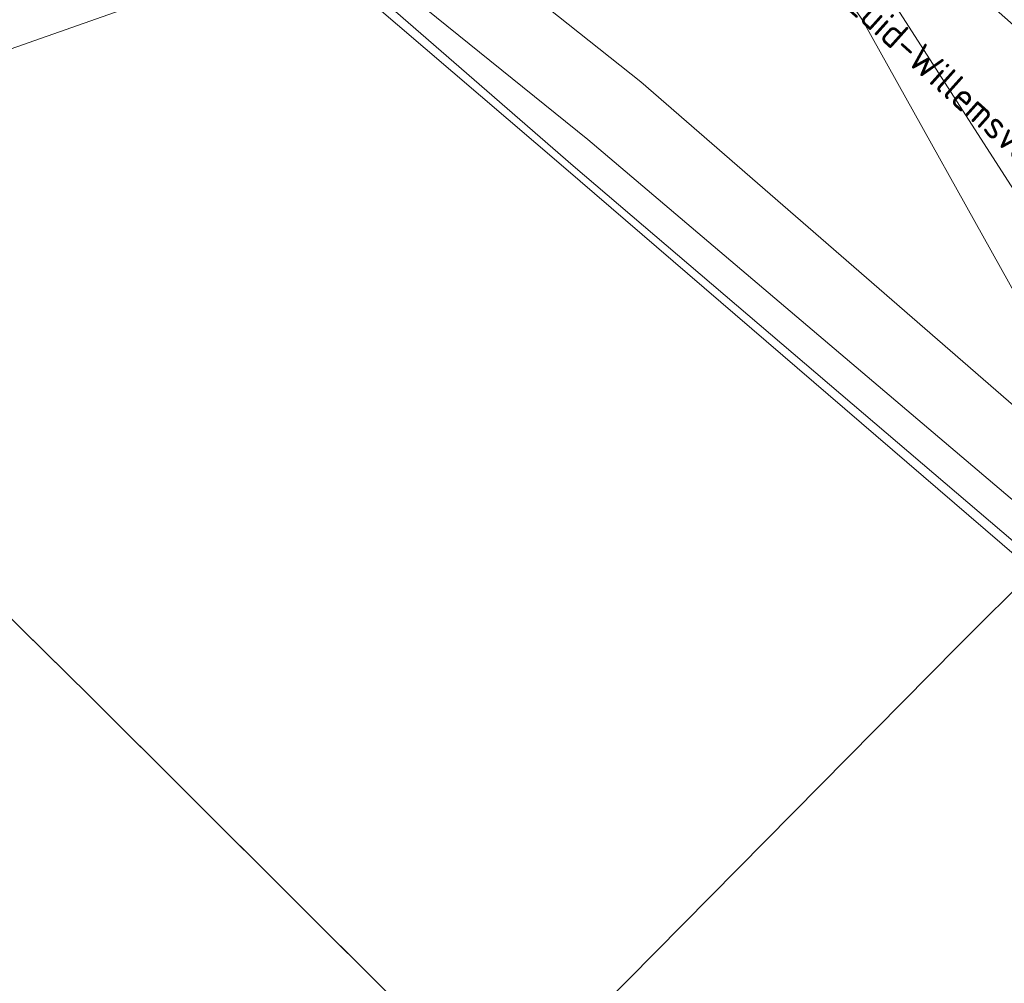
# Model space of a CAD drawing. Header units: metres. Extents: x 163628 to 167855, y 402678 to 405435.
# Tile 25 of 256: x 164005 to 164030, y 403037 to 403062. Entities that reach past the tile are written whole.
import ezdxf

# ---------------------------------------------------------------- set-up
doc = ezdxf.new("R2010")
doc.units = ezdxf.units.M
for name, color, linetype, lineweight in [('X-CA190022.004-UO-BGT_Ondergrond$0$GE_244_Taludlijn_Lijn_GEM', 253, 'Continuous', 9), ('X-CA190022.004-UO-BGT_Ondergrond$0$GE_461_BTDGraslandoverig_Vlak_GEM', 253, 'Continuous', 9), ('X-CA190022.004-UO-BGT_Ondergrond$0$GE_502_WTDWaterloop_Vlak_GEM', 253, 'Continuous', 9), ('X-CA190022.004-UO-BGT_Ondergrond$0$GE_661_SHDMuurGroterDan30cm_Vlak_GEM', 253, 'Continuous', 9), ('X-CA190022.004-UO-KAD_Percelen$0$B-WE-KG-GRENS_PERCEEL-GV', 150, 'Continuous', 9), ('X-CA190022.004-UO-TXT_Tekst 1op200$0$X-XX-AL-T35', 7, 'Continuous', 35)]:
    doc.layers.add(name, color=color, linetype=linetype, lineweight=lineweight)
doc.layers.add('X-CA190022.004-UO-KLIC$0$B-OI-KL-DATA_KPN_0000546663_VECT_19O042615-G', color=42, linetype='X-CA190022.004-UO-KLIC$0$1-200 TELEFONIE-KPN', lineweight=0, transparency=0.25)
doc.styles.add('X-CA190022.004-UO-KLIC$0$NLCS-ISO', font='NLCS-ISO.ttf')
doc.styles.add('X-CA190022.004-UO-TXT_Tekst 1op200$0$NLCS-ISO-M200-T35', font='NLCS-ISO.ttf', dxfattribs={"height": 0.7})
doc.linetypes.add('X-CA190022.004-UO-KLIC$0$1-200 TELEFONIE-KPN', pattern='A,1.5,-0.6,["KPN",X-CA190022.004-UO-KLIC$0$NLCS-ISO,S=0.24,R=0,X=-0.5,Y=-0.12],-0.3', length=2.4)

msp = doc.modelspace()

# ---------------------------------------------------------------- linework, layer by layer
at = {"layer": 'X-CA190022.004-UO-BGT_Ondergrond$0$GE_244_Taludlijn_Lijn_GEM'}
for p, q in [((164026.649, 403061.74), (164021.591, 403069.583)), ((164024.069, 403067.463), (164032.666, 403054.06)), ((164032.181, 403051.831), (164026.649, 403061.74))]:
    msp.add_line(p, q, dxfattribs=at)
at = {"layer": 'X-CA190022.004-UO-BGT_Ondergrond$0$GE_461_BTDGraslandoverig_Vlak_GEM', "flags": 128}
for points in [[(164100.519, 402992.27), (164083.671, 403005.951), (164068.473, 403019.333), (164051.929, 403033.335), (164036.177, 403046.958), (164020.975, 403060.161), (164005.373, 403072.551), (164007.713, 403084.139)], [(164098.719, 402990.303), (164082.513, 403004.552), (164067.013, 403017.643), (164050.74, 403031.942), (164034.946, 403045.669), (164019.616, 403058.681), (164004.353, 403070.984), (164005.373, 403072.551), (164020.975, 403060.161), (164036.177, 403046.958), (164051.929, 403033.335), (164068.473, 403019.333), (164083.671, 403005.951), (164100.519, 402992.27)], [(164098.49, 402989.901), (164081.963, 403004.088), (164066.707, 403017.159), (164050.194, 403031.414), (164034.411, 403045.067), (164019.237, 403058.013), (164013.643, 403062.882), (164012.377, 403063.983), (164003.925, 403070.335), (164004.353, 403070.984), (164019.616, 403058.681), (164034.946, 403045.669), (164050.74, 403031.942), (164067.013, 403017.643), (164082.513, 403004.552), (164098.719, 402990.303)]]:
    msp.add_lwpolyline(points, dxfattribs=at)
at = {"layer": 'X-CA190022.004-UO-BGT_Ondergrond$0$GE_502_WTDWaterloop_Vlak_GEM', "flags": 128}
msp.add_lwpolyline([(163900.25, 403104.274), (163924.961, 403131.586), (163942.357, 403117.523), (163986.895, 403083.244), (164012.34, 403063.661), (163966.711, 403047.614), (163961.985, 403052.072), (163965.302, 403048.944), (163953.856, 403060.707), (163938.258, 403073.676), (163923.142, 403086.638), (163904.873, 403100.91), (163900.25, 403104.274)], dxfattribs=at)
at = {"layer": 'X-CA190022.004-UO-BGT_Ondergrond$0$GE_661_SHDMuurGroterDan30cm_Vlak_GEM', "flags": 128}
msp.add_lwpolyline([(164149.689, 402945.593), (164081.079, 403004.577), (164018.989, 403057.98), (164014.025, 403062.228), (164012.34, 403063.661), (164003.925, 403070.335), (164012.377, 403063.983), (164013.643, 403062.882), (164019.237, 403058.013), (164034.411, 403045.067), (164050.194, 403031.414), (164066.707, 403017.159), (164081.963, 403004.088), (164098.49, 402989.901)], dxfattribs=at)
at = {"layer": 'X-CA190022.004-UO-KAD_Percelen$0$B-WE-KG-GRENS_PERCEEL-GV', "flags": 128}
for points in [[(164151.22, 402955.57), (164075.81, 403021.39), (164009.88, 403079.96), (164007.974, 403081.606), (164005.008, 403078.166), (163988.881, 403059.062), (163992.54, 403057.823), (163997.28, 403056.3), (163998.645, 403057.851), (164004.646, 403052.999), (164001.668, 403049.507), (164006.84, 403044.425), (164024.835, 403026.489), (164037.851, 403010.664), (164121.039, 402939.142)], [(164287.282, 402797.265), (164262.1, 402818.702), (164233.428, 402843.41), (164201.838, 402870.408), (164193.324, 402877.856), (164188.641, 402880.71), (164180.029, 402881.324), (164127.007, 402926.396), (164126.313, 402929.817), (164125.513, 402932.584), (164124.652, 402934.601), (164123.509, 402936.137), (164121.039, 402939.142), (164037.851, 403010.664), (164024.835, 403026.489), (164006.84, 403044.425), (164001.668, 403049.507), (164004.646, 403052.999), (163998.645, 403057.851), (163997.28, 403056.3), (163992.54, 403057.823), (163988.881, 403059.062), (163971.27, 403038.2)]]:
    msp.add_lwpolyline(points, dxfattribs=at)
at = {"layer": 'X-CA190022.004-UO-KLIC$0$B-OI-KL-DATA_KPN_0000546663_VECT_19O042615-G', "flags": 128}
msp.add_lwpolyline([(164051.1, 403073.1), (164047.7, 403068.9), (164047.3, 403068.9), (164046.7, 403067.7), (164045.7, 403066.7), (164037.9, 403057.9), (164035.3, 403052.7), (164034.9, 403052.3), (164031.1, 403047.7), (164029.1, 403045.7), (164012.9, 403029.3), (164005.7, 403021.1), (164005.1, 403021.1), (164004.7, 403021.5), (164001.5, 403024.1), (163998.5, 403021.1)], dxfattribs=at)

# ---------------------------------------------------------------- texts
at = {"layer": 'X-CA190022.004-UO-TXT_Tekst 1op200$0$X-XX-AL-T35', "insert": (164026.612, 403062.633), "char_height": 0.7, "attachment_point": 1, "rotation": 318.1212, "style": 'X-CA190022.004-UO-TXT_Tekst 1op200$0$NLCS-ISO-M200-T35'}
msp.add_mtext_dynamic_manual_height_columns('Zuid-Willemsvaart', width=13.81928, gutter_width=8.75, heights=[0], dxfattribs=at)

doc.saveas('drawing.dxf')
